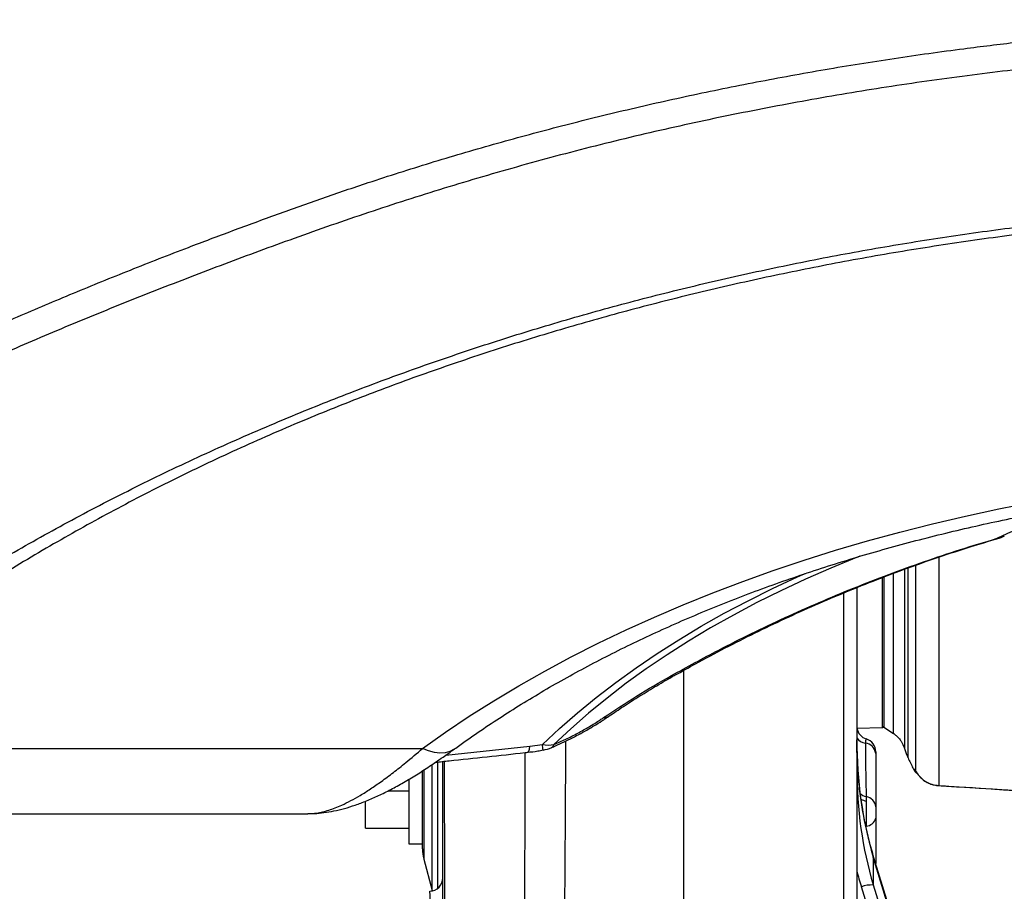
# Model space of a CAD drawing. Extents: x 0 to 8410, y 0 to 5940.
# Tile 113 of 210: x 6516 to 6880, y 2583 to 2905. Entities that reach past the tile are written whole.
import ezdxf

# ---------------------------------------------------------------- set-up
doc = ezdxf.new("R2010")
doc.units = 0
doc.header["$LTSCALE"] = 10
doc.layers.get('0').update_dxf_attribs({"linetype": 'CONTINUOUS'})
doc.styles.add('SLDTEXTSTYLE0', font='TXT', dxfattribs={"width": 0.605})
doc.dimstyles.new('SLDDIMSTYLE1', dxfattribs={"dimtxt": 50, "dimasz": 50, "dimexe": 0, "dimexo": 0.0625, "dimgap": 12.5, "dimtad": 1, "dimdec": 1, "dimrnd": 1e-09, "dimzin": 12, "dimtxsty": 'SLDTEXTSTYLE0', "dimsah": 1, "dimcen": 0.09, "dimazin": 3, "dimtfac": 1, "dimtofl": 0, "dimtmove": 0, "dimatfit": 3, "dimtolj": 1, "dimtzin": 12})

# ---------------------------------------------------------------- blocks, each defined once
blk = doc.blocks.new('_D_6')
at = {"color": 7, "linetype": 'CONTINUOUS'}
for p, q in [((6267.77, 2658.22), (6267.77, 1577.39)), ((7797.78, 2658.22), (7797.78, 1577.39)), ((6267.77, 1592.39), (7797.78, 1592.39))]:
    blk.add_line(p, q, dxfattribs=at)
for points in [[(6267.77, 1592.39), (6317.77, 1584.89), (6317.77, 1599.89)], [(7797.78, 1592.39), (7747.78, 1599.89), (7747.78, 1584.89)]]:
    blk.add_solid(points, dxfattribs=at)
at = {"color": 7, "linetype": 'CONTINUOUS', "insert": (6956.39, 1656.84), "char_height": 50, "attachment_point": 1, "rotation": 360, "style": 'SLDTEXTSTYLE0'}
blk.add_mtext('1530', dxfattribs=at)

msp = doc.modelspace()

# ---------------------------------------------------------------- linework, layer by layer
at = {"color": 7, "linetype": 'CONTINUOUS'}
for p, q in [((6880, 2714.03), (6880.29, 2714.17)), ((6835.78, 2698.92), (6835.78, 2643.52)), ((6825.78, 2695.1), (6825.78, 2339.68)), ((6761.78, 2664.48), (6761.78, 2343.1)), ((6825.78, 2643.1), (6835.29, 2643.44)), ((6835.78, 2643.52), (6839.3, 2641.17)), ((6829.28, 2639.14), (6829.24, 2639.07)), ((6832.78, 2634.39), (6832.78, 2633.77)), ((6832.78, 2633.77), (6832.78, 2614.06)), ((6665.28, 2598.57), (6665.28, 2627.23)), ((6660.28, 2624.12), (6660.28, 2600.35)), ((6652.55, 2619.96), (6660.28, 2619.96)), ((6879.37, 2620.43), (6880.17, 2620.38)), ((6644.28, 2606.11), (6644.28, 2616.14)), ((6832.78, 2614.06), (6832.78, 2609.86)), ((6374.96, 2611.49), (6622.94, 2611.49)), ((6832.78, 2609.86), (6832.78, 2593.11)), ((6644.28, 2606.11), (6660.28, 2606.11)), ((6660.28, 2600.35), (6665.28, 2600.35)), ((6665.78, 2594.7), (6668.88, 2583.09)), ((6840.89, 2566.67), (6832.13, 2595.21)), ((6668.88, 2583.09), (6668.92, 2582.95))]:
    msp.add_line(p, q, dxfattribs=at)
at = {"color": 8, "linetype": 'CONTINUOUS'}
for p, q in [((6835.29, 2643.44), (6835.29, 2698.77)), ((6820.95, 2341.55), (6820.95, 2693.15)), ((6422.02, 2635.66), (6665.35, 2635.66)), ((6673.9, 2633.16), (6705, 2636.46)), ((6705, 2636.46), (6709.61, 2637.12)), ((6670.81, 2630.61), (6670.81, 2583.84)), ((6665.78, 2627.65), (6665.78, 2594.7)), ((6668.88, 2583.09), (6668.88, 2629.6)), ((6847.86, 2626.78), (6847.65, 2627.17)), ((6879.38, 2620.44), (6879.43, 2620.46)), ((6829.25, 2617.86), (6829.28, 2616.21)), ((6831.85, 2595.42), (6831.85, 2585.16)), ((6841.63, 2563.53), (6831.85, 2595.42)), ((6836.22, 2556.48), (6827.49, 2584.49)), ((6831.85, 2585.16), (6840.58, 2557.15))]:
    msp.add_line(p, q, dxfattribs=at)
at = {"color": 8, "linetype": 'CONTINUOUS', "flags": 128}
for points in [[(6665.35, 2635.66), (6673.84, 2641.66), (6682.61, 2647.53), (6691.64, 2653.24), (6700.93, 2658.81), (6710.47, 2664.22), (6720.25, 2669.47), (6730.27, 2674.55), (6740.52, 2679.47), (6750.99, 2684.22), (6761.67, 2688.79), (6772.55, 2693.18), (6783.63, 2697.39), (6794.9, 2701.42), (6806.35, 2705.26), (6817.97, 2708.91), (6829.76, 2712.36), (6841.69, 2715.62), (6853.77, 2718.68), (6865.99, 2721.54), (6878.33, 2724.2), (6890.78, 2726.65)], [(6826.9, 2706.7), (6825.72, 2706.24), (6816.19, 2702.32), (6806.86, 2698.23), (6797.75, 2693.97), (6788.86, 2689.54), (6780.2, 2684.95), (6771.77, 2680.2), (6763.6, 2675.3), (6755.67, 2670.25), (6748.01, 2665.05), (6740.62, 2659.72), (6733.5, 2654.25), (6726.67, 2648.65), (6720.12, 2642.93), (6713.87, 2637.09)], [(6709.61, 2637.12), (6715.94, 2643.04), (6722.57, 2648.83), (6729.5, 2654.51), (6736.71, 2660.05), (6744.2, 2665.45), (6751.96, 2670.72), (6759.99, 2675.84), (6768.28, 2680.8), (6776.82, 2685.62), (6785.59, 2690.27), (6794.6, 2694.76), (6803.84, 2699.08), (6806.65, 2700.34)], [(6677.11, 2635.45), (6676.99, 2635.37), (6675.44, 2634.53), (6673.68, 2634.04), (6671.75, 2633.91), (6669.69, 2634.14), (6667.54, 2634.73), (6665.35, 2635.66)], [(6704.19, 2634.21), (6704.36, 2634.28), (6704.62, 2634.68), (6704.84, 2635.41), (6705, 2636.46)], [(6847.07, 2628), (6847.39, 2627.44), (6847.65, 2627.09)], [(6856.04, 2621.9), (6856.04, 2621.9), (6856.09, 2621.93)], [(6831.85, 2595.42), (6832.11, 2595.26), (6832.13, 2595.21)]]:
    msp.add_lwpolyline(points, dxfattribs=at)
at = {"color": 8, "linetype": 'CONTINUOUS'}
for centre, radius, start, end in [((6757.81, 2664.17), 1.64, 252.9437, 298.6153), ((6732.51, 2650.17), 3.1, 265.0368, 303.4322), ((6829.72, 2642.53), 4.96, 217.3665, 261.0602), ((6711.81, 2647.83), 10.94, 258.3709, 280.8673), ((6697.67, 2634.57), 12.2, 2.193, 12.0796), ((6712.33, 2637.39), 1.57, 296.6135, 349.1429), ((6828.51, 2633.37), 4.28, 5.4205, 84.1685), ((6830.37, 2622.94), 5.21, 229.5547, 257.5885), ((6830.35, 2622.51), 6.39, 241.5897, 260.2995), ((6828.59, 2613.7), 4.2, 4.9238, 80.9862), ((6829.17, 2610.65), 3.69, 271.6946, 347.6632), ((6831.36, 2573.84), 11.33, 87.5448, 110.0184)]:
    msp.add_arc(centre, radius, start, end, dxfattribs=at)
at = {"color": 7, "linetype": 'CONTINUOUS'}
for centre, radius, start, end in [((6830.76, 2643.9), 4.99, 189.1404, 252.6549), ((6835.28, 2643.94), 0.5, 272, 360), ((6827.78, 2634.39), 5, 0, 72.7201), ((6707.18, 2649.79), 15, 280.3308, 292.98), ((6851.23, 2630.22), 5, 206.0133, 229.7482), ((6680.28, 2598.57), 15, 180, 194.9314), ((6667.78, 2587.82), 5, 273, 0)]:
    msp.add_arc(centre, radius, start, end, dxfattribs=at)
at = {"color": 8, "linetype": 'CONTINUOUS'}
for centre, major_axis, ratio, start_param, end_param in [((6885.78, 2637.09), (-1.7, 98.69), 0.607735, 1.542492, 1.996278), ((6885.78, 2630), (1.7, 98.69), 0.607735, 1.599101, 2.052886), ((6885.91, 2631), (1.87, 102.52), 0.633786, 1.989039, 2.053302), ((6667.78, 2550.77), (0.26, 32.06), 0.006639, 4.917484, 6.283588)]:
    msp.add_ellipse(centre, major_axis=major_axis, ratio=ratio, start_param=start_param, end_param=end_param, dxfattribs=at)
for points, knots in [([(6308.41, 2668.74), (6313.73, 2673.5), (6324.36, 2683.01), (6341.24, 2697.02), (6359, 2710.33), (6375.4, 2721.58), (6390.09, 2730.95), (6404.23, 2739.54), (6420.25, 2748.74), (6438.28, 2758.5), (6456.85, 2768), (6475.95, 2777.29), (6495.56, 2786.38), (6515.66, 2795.27), (6536.24, 2803.99), (6557.28, 2812.54), (6576.96, 2820.23), (6595.14, 2827.09), (6611.69, 2833.16), (6628.39, 2839.12), (6647.16, 2845.53), (6668.16, 2852.21), (6691.48, 2859.08), (6715.22, 2865.52), (6739.37, 2871.52), (6763.89, 2877.06), (6788.78, 2882.13), (6814.01, 2886.73), (6839.55, 2890.84), (6863.2, 2894.14), (6884.86, 2896.78), (6908.51, 2899.28), (6936.31, 2901.67), (6968.34, 2903.61), (7000.51, 2904.86), (7022.01, 2905), (7032.76, 2905.07)], [0, 0, 0, 0, 0.034086, 0.068169, 0.102334, 0.1365, 0.158459, 0.180417, 0.209815, 0.239219, 0.268617, 0.298213, 0.327814, 0.35741, 0.387201, 0.416998, 0.446789, 0.469221, 0.491652, 0.513879, 0.536106, 0.565887, 0.595675, 0.625456, 0.6555, 0.685553, 0.715597, 0.745914, 0.776239, 0.806556, 0.82942, 0.852284, 0.889152, 0.92602, 0.96301, 1, 1, 1, 1]), ([(7032.78, 2895.08), (7022.16, 2895.01), (7000.92, 2894.88), (6969.1, 2893.66), (6937.39, 2891.71), (6906.29, 2889.02), (6875.83, 2885.65), (6846.03, 2881.63), (6816.51, 2876.92), (6787.31, 2871.53), (6758.12, 2865.4), (6728.99, 2858.46), (6699.97, 2850.71), (6671.46, 2842.29), (6643.5, 2833.27), (6616.53, 2823.81), (6590.49, 2814.14), (6565.31, 2804.45), (6540.64, 2794.52), (6516.52, 2784.36), (6492.79, 2773.86), (6469.49, 2762.98), (6446.67, 2751.66), (6424.58, 2739.94), (6403.28, 2727.76), (6385.36, 2716.63), (6370.45, 2706.7), (6358.28, 2698.1), (6346.55, 2689.2), (6335.37, 2679.95), (6324.76, 2670.37), (6318.34, 2663.66), (6315.12, 2660.31)], [0, 0, 0, 0, 0.03686, 0.073751, 0.110643, 0.147505, 0.182804, 0.218142, 0.253494, 0.288834, 0.324133, 0.360809, 0.397525, 0.434259, 0.470982, 0.507664, 0.542752, 0.577865, 0.612986, 0.648098, 0.683184, 0.719207, 0.755265, 0.791329, 0.82738, 0.863398, 0.886155, 0.908946, 0.931741, 0.954518, 0.977269, 1, 1, 1, 1]), ([(6415.11, 2639.44), (6419.16, 2642.79), (6427.25, 2649.5), (6442.1, 2660.77), (6459.38, 2673.4), (6479.66, 2687.07), (6500.75, 2700.3), (6522.8, 2713.15), (6545.84, 2725.59), (6569.84, 2737.6), (6594.6, 2749.06), (6618.95, 2759.46), (6642.78, 2768.87), (6665.96, 2777.37), (6689.63, 2785.37), (6713.93, 2792.9), (6738.86, 2799.93), (6764.4, 2806.44), (6790.33, 2812.37), (6816.42, 2817.66), (6842.63, 2822.31), (6868.91, 2826.34), (6895.43, 2829.77), (6922.35, 2832.62), (6949.65, 2834.86), (6977.29, 2836.45), (7005.02, 2837.45), (7023.53, 2837.6), (7032.78, 2837.67)], [0, 0, 0, 0, 0.028484, 0.056974, 0.098956, 0.140966, 0.182975, 0.224955, 0.267899, 0.310876, 0.353851, 0.396794, 0.434076, 0.471381, 0.508684, 0.545963, 0.58405, 0.622164, 0.660277, 0.698363, 0.735613, 0.772889, 0.810165, 0.847415, 0.885546, 0.923704, 0.961866, 1, 1, 1, 1]), ([(7032.79, 2834.97), (7023.8, 2834.9), (7005.82, 2834.76), (6978.89, 2833.8), (6952.03, 2832.3), (6925.09, 2830.14), (6898.1, 2827.33), (6871.09, 2823.87), (6844.33, 2819.79), (6818.06, 2815.13), (6792.29, 2809.91), (6767.06, 2804.16), (6742.2, 2797.86), (6717.56, 2790.95), (6693.18, 2783.45), (6669.11, 2775.34), (6645.55, 2766.69), (6621.81, 2757.21), (6597.99, 2746.84), (6574.17, 2735.56), (6551.12, 2723.71), (6528.68, 2711.23), (6506.89, 2698.12), (6485.79, 2684.39), (6465.52, 2670.21), (6448.41, 2657.22), (6433.81, 2645.74), (6425.95, 2639.02), (6422.02, 2635.66)], [0, 0, 0, 0, 0.0372925, 0.0746102, 0.111925, 0.1492135, 0.1873753, 0.2255654, 0.2637559, 0.301918, 0.3392126, 0.3765329, 0.4138537, 0.4511489, 0.4892896, 0.5274573, 0.5656241, 0.6037637, 0.6456605, 0.6875914, 0.7295247, 0.7714246, 0.8143764, 0.8573589, 0.9003449, 0.9433015, 0.9716536, 1, 1, 1, 1]), ([(6877.67, 2713.33), (6879.74, 2714.34), (6882.87, 2715.86), (6887.74, 2717.87), (6891.73, 2719.39), (6896.13, 2720.9), (6901.1, 2722.44), (6904.89, 2723.43), (6906.87, 2723.95)], [0, 0, 0, 0, 0.276274, 0.416415, 0.55651, 0.698588, 0.842351, 1, 1, 1, 1]), ([(6757.33, 2662.61), (6763.12, 2665.79), (6772.85, 2671.14), (6786.91, 2678.19), (6799.26, 2684.05), (6811.83, 2689.65), (6824.6, 2694.97), (6837.59, 2700.03), (6850.77, 2704.78), (6864.12, 2709.26), (6873.15, 2711.97), (6877.67, 2713.33)], [0, 0, 0, 0, 0.153666, 0.258618, 0.363762, 0.468907, 0.57465, 0.680474, 0.786785, 0.893349, 1, 1, 1, 1]), ([(6878.33, 2713.4), (6878.12, 2713.35), (6877.91, 2713.29), (6877.67, 2713.33), (6877.67, 2713.33)], [0, 0, 0, 0, 0.988041, 1, 1, 1, 1]), ([(6847.65, 2627.17), (6847.65, 2627.5), (6847.65, 2628.14), (6847.65, 2629.83), (6847.65, 2632.39), (6847.65, 2636.17), (6847.65, 2640.78), (6847.65, 2646.2), (6847.65, 2652.41), (6847.65, 2659.41), (6847.64, 2667.16), (6847.64, 2675.6), (6847.64, 2684.7), (6847.65, 2693.94), (6847.65, 2700.41), (6847.65, 2703.42)], [0, 0, 0, 0, 0.0531285, 0.1062571, 0.1883171, 0.2706572, 0.3530915, 0.4354296, 0.5174877, 0.5995417, 0.6818757, 0.7643047, 0.8466382, 0.9286916, 1, 1, 1, 1]), ([(6856.1, 2706.37), (6856.1, 2704.72), (6856.1, 2699.34), (6856.09, 2690.79), (6856.09, 2680.79), (6856.09, 2671.45), (6856.09, 2662.76), (6856.09, 2654.8), (6856.09, 2647.6), (6856.09, 2641.21), (6856.09, 2635.64), (6856.09, 2630.89), (6856.09, 2627.02), (6856.09, 2623.88), (6856.09, 2622.6), (6856.09, 2621.93)], [0, 0, 0, 0, 0.0353732, 0.1149651, 0.1945513, 0.2744095, 0.3543597, 0.4342179, 0.5138039, 0.5933987, 0.6732655, 0.7532244, 0.8330913, 0.9126861, 1, 1, 1, 1]), ([(6839.36, 2641.25), (6839.36, 2641.22), (6839.36, 2641.04), (6839.36, 2642.02), (6839.36, 2644.21), (6839.36, 2647.76), (6839.36, 2652.49), (6839.36, 2658.47), (6839.36, 2665.62), (6839.36, 2673.83), (6839.35, 2683.08), (6839.35, 2691.92), (6839.36, 2698.04), (6839.36, 2700.38)], [0, 0, 0, 0, 0.026565, 0.128035, 0.230985, 0.33073, 0.431175, 0.532701, 0.635709, 0.735379, 0.835748, 0.937193, 1, 1, 1, 1]), ([(6843.42, 2701.91), (6843.42, 2701.06), (6843.42, 2696.11), (6843.42, 2687.89), (6843.42, 2677.4), (6843.42, 2667.99), (6843.42, 2659.65), (6843.42, 2652.5), (6843.42, 2646.54), (6843.42, 2641.81), (6843.42, 2638.32), (6843.42, 2636.28), (6843.42, 2635.42), (6843.42, 2635.63), (6843.42, 2635.66)], [0, 0, 0, 0, 0.020013, 0.116595, 0.213522, 0.310451, 0.407034, 0.50349, 0.60029, 0.69709, 0.793545, 0.890086, 0.986971, 1, 1, 1, 1]), ([(6844.61, 2702.35), (6844.61, 2699.25), (6844.61, 2692.11), (6844.61, 2681.92), (6844.61, 2671.69), (6844.6, 2662.45), (6844.61, 2654.88), (6844.61, 2648.81), (6844.61, 2644.02), (6844.6, 2640.01), (6844.61, 2636.8), (6844.61, 2634.42), (6844.61, 2632.99), (6844.6, 2632.37), (6844.6, 2632.5), (6844.6, 2632.52)], [0, 0, 0, 0, 0.071447, 0.16502, 0.259265, 0.354535, 0.451192, 0.526084, 0.601553, 0.677366, 0.753918, 0.830825, 0.907056, 0.982948, 1, 1, 1, 1]), ([(6732.24, 2647.08), (6736.25, 2649.75), (6744.29, 2655.1), (6752.98, 2660.1), (6757.33, 2662.61)], [0, 0, 0, 0, 0.498491, 1, 1, 1, 1]), ([(6713.87, 2637.09), (6715.32, 2637.73), (6718.26, 2639.01), (6722.66, 2641.25), (6726.94, 2643.66), (6730.1, 2645.63), (6731.8, 2646.78), (6732.24, 2647.08)], [0, 0, 0, 0, 0.22725, 0.460881, 0.686414, 0.918703, 1, 1, 1, 1]), ([(6718.17, 2638.32), (6718.14, 2632.68), (6717.99, 2603.72), (6717.71, 2566.01), (6717.37, 2525.2), (6717.22, 2498.96), (6717.45, 2472.73), (6718.31, 2446.48), (6720.16, 2420.23), (6722.86, 2394.01), (6726.07, 2367.85), (6728.37, 2350.42), (6729.52, 2341.71)], [0, 0, 0, 0, 0.056868, 0.292238, 0.380478, 0.468728, 0.556957, 0.645169, 0.733846, 0.822549, 0.911282, 1, 1, 1, 1]), ([(6829.24, 2639.07), (6829.19, 2639.05), (6829.1, 2639.01), (6828.95, 2638.22), (6828.95, 2637.71), (6828.95, 2637.63)], [0, 0, 0, 0, 0.495433, 0.922709, 1, 1, 1, 1]), ([(6622.94, 2611.56), (6624.01, 2611.58), (6626.43, 2611.64), (6630.63, 2612.72), (6634.88, 2614.37), (6638.8, 2616.3), (6642.34, 2618.3), (6646.1, 2620.67), (6650.19, 2623.48), (6654.53, 2626.71), (6659.59, 2630.72), (6663.26, 2633.87), (6665.35, 2635.66)], [0, 0, 0, 0, 0.097373, 0.220894, 0.345255, 0.426789, 0.508536, 0.596139, 0.683979, 0.779075, 0.874444, 1, 1, 1, 1]), ([(6828.95, 2637.63), (6828.98, 2634.36), (6829.04, 2627.78), (6829.18, 2621.18), (6829.25, 2617.86)], [0, 0, 0, 0, 0.496118, 1, 1, 1, 1]), ([(6673.31, 2630.89), (6673.39, 2603.77), (6673.52, 2562.13), (6673.75, 2513.26), (6673.92, 2484.25), (6674.02, 2469.73), (6674.06, 2462.47)], [0, 0, 0, 0, 0.482954, 0.741477, 0.870738, 1, 1, 1, 1]), ([(6717.65, 2338.28), (6716.11, 2346.85), (6713.03, 2363.99), (6709.42, 2390.17), (6706.57, 2416.52), (6704.54, 2442.87), (6703.41, 2469.16), (6702.98, 2495.44), (6702.97, 2521.74), (6703.11, 2562.52), (6703.19, 2599.96), (6703.25, 2628.67), (6703.27, 2634.13)], [0, 0, 0, 0, 0.089161, 0.178371, 0.267595, 0.356776, 0.445232, 0.533707, 0.622205, 0.710691, 0.944977, 1, 1, 1, 1]), ([(6846.74, 2628.03), (6846.74, 2628.03), (6846.63, 2628.03), (6846.85, 2628.02), (6847.07, 2628)], [0, 0, 0, 0, 0.000973, 1, 1, 1, 1]), ([(6847.07, 2628), (6847.15, 2627.92), (6847.26, 2627.81), (6847.57, 2627.31), (6847.65, 2627.17)], [0, 0, 0, 0, 0.732135, 1, 1, 1, 1]), ([(6847.65, 2627.17), (6847.84, 2626.86), (6848.31, 2626.05), (6849.48, 2624.69), (6851.27, 2623.32), (6853.53, 2622.26), (6855.24, 2622.04), (6856.09, 2621.93)], [0, 0, 0, 0, 0.130691, 0.329498, 0.539908, 0.767743, 1, 1, 1, 1]), ([(6856.09, 2621.93), (6862.72, 2621.51), (6870.5, 2621.02), (6878.28, 2620.53), (6879.43, 2620.46)], [0, 0, 0, 0, 0.851961, 1, 1, 1, 1]), ([(6879.43, 2620.46), (6880.61, 2620.38), (6883.02, 2620.22), (6886.43, 2619.91), (6889.61, 2619.58), (6892.39, 2619.25), (6894.72, 2618.94), (6896.51, 2618.68), (6897.72, 2618.5), (6898.34, 2618.4), (6898.33, 2618.41), (6898.32, 2618.41)], [0, 0, 0, 0, 0.11619, 0.235915, 0.3526, 0.472901, 0.58782, 0.706246, 0.818221, 0.933484, 1, 1, 1, 1]), ([(6829.28, 2616.21), (6829.28, 2615.59), (6829.28, 2614.49), (6829.28, 2612.38), (6829.28, 2610.07), (6829.28, 2608.13), (6829.28, 2607.19), (6829.28, 2606.96)], [0, 0, 0, 0, 0.219823, 0.385039, 0.649009, 0.912998, 1, 1, 1, 1])]:
    msp.add_open_spline(points, degree=3, knots=knots, dxfattribs=at)
at = {"color": 7, "linetype": 'CONTINUOUS'}
for points, knots in [([(6677.11, 2635.45), (6678.42, 2636.4), (6682.23, 2639.15), (6688.73, 2643.62), (6696.69, 2648.82), (6704.89, 2653.91), (6713.31, 2658.88), (6721.96, 2663.72), (6730.82, 2668.43), (6739.89, 2673), (6749.16, 2677.44), (6758.64, 2681.74), (6768.3, 2685.9), (6778.15, 2689.9), (6788.18, 2693.76), (6798.39, 2697.46), (6808.75, 2701), (6819.28, 2704.39), (6829.95, 2707.61), (6840.77, 2710.67), (6851.72, 2713.56), (6862.8, 2716.29), (6874, 2718.84), (6885.31, 2721.21), (6896.72, 2723.41), (6908.23, 2725.44), (6919.83, 2727.28), (6931.51, 2728.95), (6943.26, 2730.43), (6955.07, 2731.73), (6966.94, 2732.85), (6978.86, 2733.78), (6990.81, 2734.52), (7002.79, 2735.08), (7014.8, 2735.46), (7026.81, 2735.64), (7038.83, 2735.64), (7050.85, 2735.45), (7062.85, 2735.08), (7074.84, 2734.52), (7086.79, 2733.77), (7098.71, 2732.84), (7110.57, 2731.72), (7122.39, 2730.42), (7134.14, 2728.93), (7145.82, 2727.27), (7157.42, 2725.42), (7168.93, 2723.4), (7180.34, 2721.19), (7191.65, 2718.82), (7202.85, 2716.26), (7213.93, 2713.54), (7224.88, 2710.65), (7235.7, 2707.59), (7246.37, 2704.36), (7256.9, 2700.97), (7267.26, 2697.43), (7277.46, 2693.72), (7287.49, 2689.87), (7297.34, 2685.86), (7307, 2681.7), (7316.47, 2677.4), (7325.75, 2672.96), (7334.81, 2668.39), (7343.67, 2663.68), (7352.31, 2658.84), (7360.72, 2653.88), (7368.91, 2648.79), (7376.86, 2643.58), (7383.35, 2639.12), (7387.15, 2636.39), (7388.44, 2635.45)], [0, 0, 0, 0, 0.007667, 0.02233, 0.036992, 0.051654, 0.066317, 0.08098, 0.095645, 0.110312, 0.124981, 0.139654, 0.154329, 0.169008, 0.18369, 0.198376, 0.213066, 0.227759, 0.242455, 0.257155, 0.271858, 0.286565, 0.301274, 0.315987, 0.330702, 0.34542, 0.36014, 0.374862, 0.389586, 0.404312, 0.419039, 0.433768, 0.448498, 0.463229, 0.47796, 0.492692, 0.507424, 0.522156, 0.536888, 0.551619, 0.56635, 0.581079, 0.595808, 0.610535, 0.62526, 0.639983, 0.654704, 0.669423, 0.68414, 0.698854, 0.713565, 0.728272, 0.742977, 0.757678, 0.772376, 0.78707, 0.80176, 0.816446, 0.831128, 0.845807, 0.860481, 0.875152, 0.889819, 0.904482, 0.919143, 0.9338, 0.948455, 0.963107, 0.977759, 0.99241, 1, 1, 1, 1]), ([(6758.61, 2662.71), (6761.14, 2664.14), (6767.25, 2667.59), (6777.12, 2672.81), (6788.17, 2678.38), (6799.3, 2683.7), (6810.52, 2688.76), (6821.83, 2693.57), (6833.23, 2698.13), (6844.72, 2702.44), (6856.3, 2706.49), (6867.5, 2710.16), (6874.88, 2712.35), (6878.34, 2713.37)], [0, 0, 0, 0, 0.068097, 0.164761, 0.260583, 0.35582, 0.450532, 0.544776, 0.638614, 0.732106, 0.825314, 0.9183, 1, 1, 1, 1]), ([(6880.28, 2714.19), (6880.08, 2714.06), (6879.28, 2713.6), (6878.36, 2713.42), (6877.68, 2713.33), (6877.67, 2713.33)], [0, 0, 0, 0, 0.258596, 0.993014, 1, 1, 1, 1]), ([(6878.33, 2713.4), (6878.61, 2713.46), (6879.02, 2713.55), (6879.4, 2713.75), (6879.53, 2713.81)], [0, 0, 0, 0, 0.66322, 1, 1, 1, 1]), ([(6734.22, 2647.58), (6735.99, 2648.78), (6739.71, 2651.3), (6745.61, 2655.06), (6751.86, 2658.85), (6756.2, 2661.41), (6758.49, 2662.68), (6758.59, 2662.73)], [0, 0, 0, 0, 0.22986, 0.481887, 0.734988, 0.988253, 1, 1, 1, 1]), ([(6713.04, 2636.01), (6713.49, 2636.2), (6715.01, 2636.83), (6717.58, 2638.02), (6720.73, 2639.56), (6723.79, 2641.18), (6726.74, 2642.84), (6729.57, 2644.55), (6732.05, 2646.12), (6733.54, 2647.14), (6734.18, 2647.58)], [0, 0, 0, 0, 0.061968, 0.206465, 0.348758, 0.489305, 0.628221, 0.763026, 0.898934, 1, 1, 1, 1]), ([(6832.13, 2595.21), (6831.81, 2596.28), (6830.87, 2599.46), (6829.51, 2604.84), (6828.16, 2611.42), (6827.1, 2618.16), (6826.34, 2625.04), (6825.86, 2631.95), (6825.8, 2636.57), (6825.78, 2638.85)], [0, 0, 0, 0, 0.075878, 0.224692, 0.37628, 0.530649, 0.687149, 0.845091, 1, 1, 1, 1]), ([(6839.29, 2641.15), (6839.46, 2641.04), (6840.04, 2640.69), (6840.88, 2639.92), (6841.77, 2638.92), (6842.47, 2637.87), (6842.98, 2636.83), (6843.28, 2636.09), (6843.38, 2635.7), (6843.39, 2635.65)], [0, 0, 0, 0, 0.086691, 0.289877, 0.481554, 0.660994, 0.826945, 0.977498, 1, 1, 1, 1]), ([(6622.96, 2611.54), (6623.75, 2611.54), (6625.75, 2611.55), (6628.96, 2611.88), (6632.66, 2612.5), (6636.52, 2613.43), (6640.55, 2614.69), (6644.71, 2616.27), (6649.09, 2618.19), (6653.64, 2620.46), (6658.3, 2623.03), (6663.07, 2625.89), (6667.93, 2629.03), (6672.61, 2632.21), (6675.7, 2634.45), (6677.11, 2635.46)], [0, 0, 0, 0, 0.0418193, 0.1055115, 0.1725662, 0.2435206, 0.3186361, 0.3969237, 0.4808183, 0.5669341, 0.6546814, 0.7435456, 0.833271, 0.9238252, 1, 1, 1, 1]), ([(6670.12, 2630.55), (6671.79, 2630.73), (6682.8, 2631.87), (6694.15, 2633.11), (6703.85, 2634.2), (6704.19, 2634.23)], [0, 0, 0, 0, 0.146646, 0.970664, 1, 1, 1, 1]), ([(6704.2, 2634.23), (6705.43, 2634.37), (6707.33, 2634.59), (6709.21, 2634.95), (6709.86, 2635.08)], [0, 0, 0, 0, 0.653901, 1, 1, 1, 1]), ([(6843.42, 2635.65), (6843.56, 2635.16), (6843.86, 2634.08), (6844.34, 2633.07), (6844.59, 2632.52)], [0, 0, 0, 0, 0.4573397, 1, 1, 1, 1]), ([(6672.78, 2459.42), (6672.78, 2474.08), (6672.78, 2503.38), (6672.78, 2560.36), (6672.78, 2602.9), (6672.78, 2630.83)], [0, 0, 0, 0, 0.255544, 0.511096, 1, 1, 1, 1]), ([(6844.58, 2632.51), (6844.63, 2632.4), (6845.27, 2631.04), (6845.99, 2629.54), (6846.67, 2628.16), (6846.74, 2628.03)], [0, 0, 0, 0, 0.070792, 0.91033, 1, 1, 1, 1]), ([(6847.66, 2627.11), (6847.66, 2627.11), (6847.66, 2627.11), (6847.74, 2626.98), (6847.83, 2626.82), (6847.86, 2626.78)], [0, 0, 0, 0, 0.247448, 0.787913, 1, 1, 1, 1]), ([(6847.87, 2626.78), (6847.99, 2626.59), (6848.29, 2626.09), (6849, 2625.21), (6850.01, 2624.24), (6851.27, 2623.34), (6852.75, 2622.6), (6854.38, 2622.08), (6855.5, 2621.96), (6856.04, 2621.9)], [0, 0, 0, 0, 0.08516, 0.225367, 0.36975, 0.516651, 0.680909, 0.844776, 1, 1, 1, 1]), ([(6856.04, 2621.9), (6858.56, 2621.74), (6866.34, 2621.25), (6874.12, 2620.77), (6879.38, 2620.44)], [0, 0, 0, 0, 0.324093, 1, 1, 1, 1]), ([(6879.38, 2620.44), (6880.14, 2620.39), (6881.75, 2620.28), (6884.13, 2620.09), (6886.49, 2619.88), (6888.7, 2619.65), (6890.74, 2619.42), (6892.58, 2619.19), (6894.18, 2618.98), (6895.52, 2618.8), (6896.58, 2618.64), (6897.34, 2618.53), (6897.72, 2618.47), (6897.86, 2618.45), (6897.89, 2618.45), (6897.91, 2618.44), (6897.93, 2618.44), (6897.96, 2618.44), (6898.03, 2618.43), (6898.15, 2618.41), (6898.25, 2618.41), (6898.32, 2618.4)], [0, 0, 0, 0, 0.075779, 0.159606, 0.243757, 0.327152, 0.411244, 0.495005, 0.578367, 0.662087, 0.745371, 0.828252, 0.911107, 0.952843, 0.974483, 0.981274, 0.985525, 0.987901, 0.98958, 0.993497, 1, 1, 1, 1])]:
    msp.add_open_spline(points, degree=3, knots=knots, dxfattribs=at)

# ---------------------------------------------------------------- dimensions: what is measured, and where the dimension line sits
dim = msp.add_linear_dim(base=(7797.78, 1592.39), p1=(6267.77, 2678.22), p2=(7797.78, 2678.22), angle=360, dimstyle='SLDDIMSTYLE1', dxfattribs=at)
dim.commit()
dim.dimension.update_dxf_attribs({"geometry": '_D_6', "text_midpoint": (7032.78, 1592.39), "dimtype": 160})

doc.saveas('drawing.dxf')
